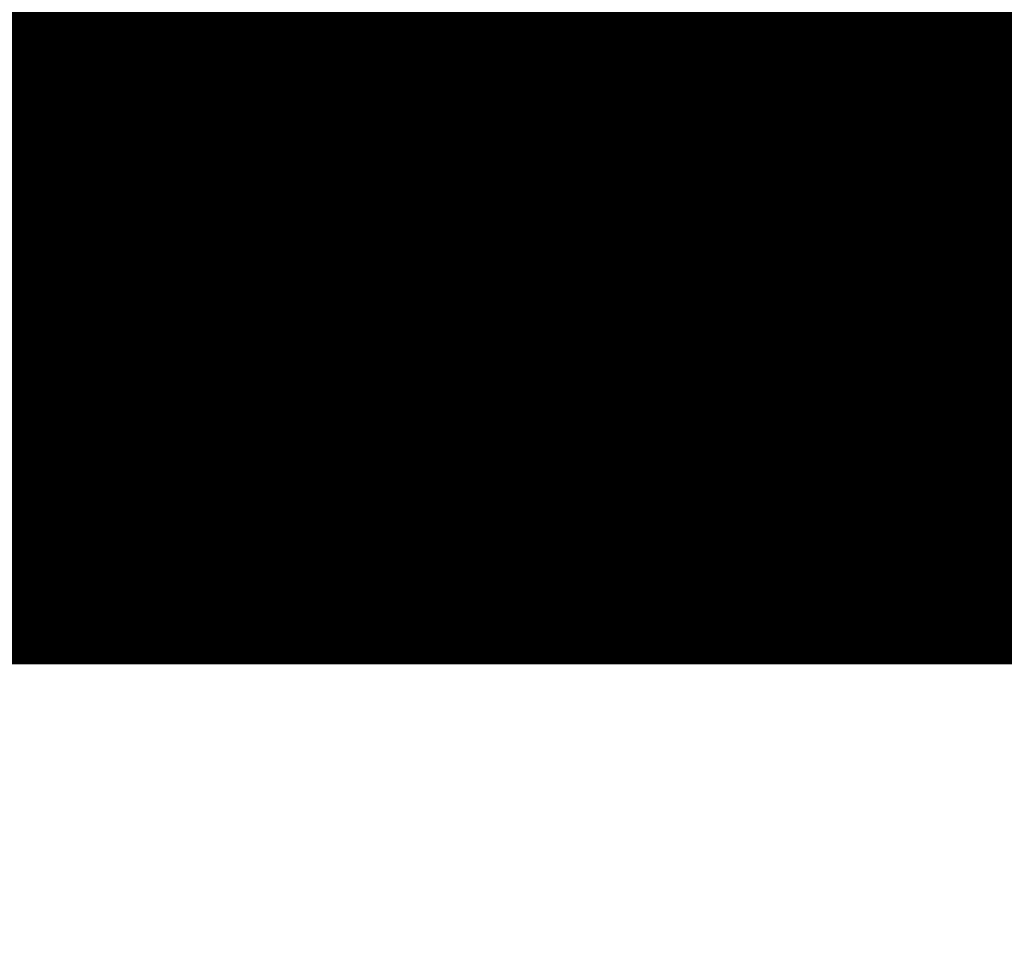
# Model space of a CAD drawing. Extents: x 0 to 65, y -0.2 to 30.2.
# Tile 58 of 237: x 34.237 to 34.496, y 14.658 to 14.905. Entities that reach past the tile are written whole.
import ezdxf

# ---------------------------------------------------------------- set-up
doc = ezdxf.new("R2010")
doc.units = 0
doc.layers.add('BOARD_GEOMETRY_SILKSCREEN_', color=1, linetype='CONTINUOUS')

msp = doc.modelspace()

# ---------------------------------------------------------------- linework, layer by layer
at = {"layer": 'BOARD_GEOMETRY_SILKSCREEN_', "const_width": 0.01905}
for points in [[(34.309812, 14.7447), (33.913318, 15.141448)], [(34.310828, 14.7447), (33.914334, 15.141448)], [(34.312098, 14.7447), (33.91535, 15.141448)], [(34.31286, 14.7447), (33.916366, 15.141448)], [(34.31413, 14.7447), (33.917382, 15.141448)], [(34.315146, 14.7447), (33.918144, 15.141448)], [(34.316162, 14.7447), (33.919414, 15.141448)], [(34.317432, 14.7447), (33.92043, 15.141448)], [(34.318194, 14.7447), (33.921446, 15.141448)], [(34.319464, 14.7447), (33.922462, 15.141448)], [(34.32048, 14.7447), (33.923478, 15.141448)], [(34.321496, 14.7447), (33.924748, 15.141448)], [(34.322512, 14.7447), (33.925764, 15.141448)], [(34.323528, 14.7447), (33.92678, 15.141448)], [(34.324798, 14.7447), (33.927796, 15.141448)], [(34.325814, 14.7447), (33.928812, 15.141448)], [(34.32683, 14.7447), (33.929828, 15.141448)], [(34.327846, 14.7447), (33.931098, 15.141448)], [(34.328862, 14.7447), (33.932114, 15.141448)], [(34.329878, 14.7447), (33.93313, 15.141448)], [(34.331148, 14.7447), (33.934146, 15.141448)], [(34.332164, 14.7447), (33.935162, 15.141448)], [(34.33318, 14.7447), (33.936432, 15.141448)], [(34.334196, 14.7447), (33.937194, 15.141448)], [(34.335212, 14.7447), (33.938464, 15.141448)], [(34.336482, 14.7447), (33.93948, 15.141448)], [(34.337244, 14.7447), (33.940496, 15.141448)], [(34.338514, 14.7447), (33.941766, 15.141448)], [(34.33953, 14.7447), (33.942528, 15.141448)], [(34.340546, 14.7447), (33.943798, 15.141448)], [(34.341816, 14.7447), (33.944814, 15.141448)], [(34.342578, 14.7447), (33.94583, 15.141448)], [(34.343848, 14.7447), (33.946846, 15.141448)], [(34.344864, 14.7447), (33.947862, 15.141448)], [(34.34588, 14.7447), (33.949132, 15.141448)], [(34.34715, 14.7447), (33.950148, 15.141448)], [(34.347912, 14.7447), (33.951164, 15.141448)], [(34.349182, 14.7447), (33.95218, 15.141448)], [(34.350198, 14.7447), (33.953196, 15.141448)], [(34.351214, 14.7447), (33.954212, 15.141448)], [(34.35223, 14.7447), (33.955482, 15.141448)], [(34.353246, 14.7447), (33.956498, 15.141448)], [(34.354262, 14.7447), (33.957514, 15.141448)], [(34.355532, 14.7447), (33.95853, 15.141448)], [(34.356548, 14.7447), (33.959546, 15.141448)], [(34.357564, 14.7447), (33.960816, 15.141448)], [(34.35858, 14.7447), (33.961578, 15.141448)], [(34.359596, 14.7447), (33.962848, 15.141448)], [(34.360866, 14.7447), (33.963864, 15.141448)], [(34.361628, 14.7447), (33.96488, 15.141448)], [(34.362898, 14.7447), (33.96615, 15.141448)], [(34.363914, 14.7447), (33.966912, 15.141448)], [(34.36493, 14.7447), (33.968182, 15.141448)], [(34.3662, 14.7447), (33.969198, 15.141448)], [(34.366962, 14.7447), (33.970214, 15.141448)], [(34.368232, 14.7447), (33.971484, 15.141448)], [(34.369248, 14.7447), (33.972246, 15.141448)], [(34.370264, 14.7447), (33.973516, 15.141448)], [(34.371534, 14.7447), (33.974532, 15.141448)], [(34.372296, 14.7447), (33.975548, 15.141448)], [(34.373566, 14.7447), (33.976564, 15.141448)], [(34.374582, 14.7447), (33.97758, 15.141448)], [(34.375598, 14.7447), (33.97885, 15.141448)], [(34.376614, 14.7447), (33.979866, 15.141448)], [(34.37763, 14.7447), (33.980882, 15.141448)], [(34.3789, 14.7447), (33.981898, 15.141448)], [(34.379916, 14.7447), (33.982914, 15.141448)], [(34.380932, 14.7447), (33.98393, 15.141448)], [(34.381948, 14.7447), (33.9852, 15.141448)], [(34.382964, 14.7447), (33.985962, 15.141448)], [(34.38398, 14.7447), (33.987232, 15.141448)], [(34.38525, 14.7447), (33.988248, 15.141448)], [(34.386266, 14.7447), (33.989264, 15.141448)], [(34.387282, 14.7447), (33.990534, 15.141448)], [(34.388298, 14.7447), (33.991296, 15.141448)], [(34.389314, 14.7447), (33.992566, 15.141448)], [(34.390584, 14.7447), (33.993582, 15.141448)], [(34.391346, 14.7447), (33.994598, 15.141448)], [(34.392616, 14.7447), (33.995868, 15.141448)], [(34.393632, 14.7447), (33.99663, 15.141448)], [(34.394648, 14.7447), (33.9979, 15.141448)], [(34.395918, 14.7447), (33.998916, 15.141448)], [(34.39668, 14.7447), (33.999932, 15.141448)], [(34.39795, 14.7447), (34.000948, 15.141448)], [(34.398966, 14.7447), (34.001964, 15.141448)], [(34.399982, 14.7447), (34.003234, 15.141448)], [(34.400998, 14.7447), (34.00425, 15.141448)], [(34.402014, 14.7447), (34.005266, 15.141448)], [(34.403284, 14.7447), (34.006282, 15.141448)], [(34.4043, 14.7447), (34.007298, 15.141448)], [(34.405316, 14.7447), (34.008314, 15.141448)], [(34.406332, 14.7447), (34.009584, 15.141448)], [(34.407348, 14.7447), (34.0106, 15.141448)], [(34.408364, 14.7447), (34.011616, 15.141448)], [(34.409634, 14.7447), (34.012632, 15.141448)], [(34.41065, 14.7447), (34.013648, 15.141448)], [(34.411666, 14.7447), (34.014918, 15.141448)], [(34.412682, 14.7447), (34.01568, 15.141448)], [(34.413698, 14.7447), (34.01695, 15.141448)], [(34.414968, 14.7447), (34.017966, 15.141448)], [(34.41573, 14.7447), (34.018982, 15.141448)], [(34.417, 14.7447), (34.020252, 15.141448)], [(34.418016, 14.7447), (34.021014, 15.141448)], [(34.419032, 14.7447), (34.022284, 15.141448)], [(34.420302, 14.7447), (34.0233, 15.141448)], [(34.421064, 14.7447), (34.024316, 15.141448)], [(34.422334, 14.7447), (34.025332, 15.141448)], [(34.42335, 14.7447), (34.026348, 15.141448)], [(34.424366, 14.7447), (34.027618, 15.141448)], [(34.425636, 14.7447), (34.028634, 15.141448)], [(34.426398, 14.7447), (34.02965, 15.141448)], [(34.427668, 14.7447), (34.030666, 15.141448)], [(34.428684, 14.7447), (34.031682, 15.141448)], [(34.4297, 14.7447), (34.032698, 15.141448)], [(34.430716, 14.7447), (34.033968, 15.141448)], [(34.431732, 14.7447), (34.034984, 15.141448)], [(34.433002, 14.7447), (34.036, 15.141448)], [(34.434018, 14.7447), (34.037016, 15.141448)], [(34.435034, 14.7447), (34.038032, 15.141448)], [(34.43605, 14.7447), (34.039302, 15.141448)], [(34.437066, 14.7447), (34.040064, 15.141448)], [(34.438082, 14.7447), (34.041334, 15.141448)], [(34.439352, 14.7447), (34.04235, 15.141448)], [(34.440114, 14.7447), (34.043366, 15.141448)], [(34.441384, 14.7447), (34.044636, 15.141448)], [(34.4424, 14.7447), (34.045398, 15.141448)], [(34.443416, 14.7447), (34.046668, 15.141448)], [(34.444686, 14.7447), (34.047684, 15.141448)], [(34.445448, 14.7447), (34.0487, 15.141448)], [(34.446718, 14.7447), (34.04997, 15.141448)], [(34.447734, 14.7447), (34.050732, 15.141448)], [(34.44875, 14.7447), (34.052002, 15.141448)], [(34.45002, 14.7447), (34.053018, 15.141448)], [(34.450782, 14.7447), (34.054034, 15.141448)], [(34.452052, 14.7447), (34.05505, 15.141448)], [(34.453068, 14.7447), (34.056066, 15.141448)], [(34.454084, 14.7447), (34.057336, 15.141448)], [(34.4551, 14.7447), (34.058352, 15.141448)], [(34.456116, 14.7447), (34.059368, 15.141448)], [(34.457386, 14.7447), (34.060384, 15.141448)], [(34.458402, 14.7447), (34.0614, 15.141448)], [(34.459418, 14.7447), (34.062416, 15.141448)], [(34.460434, 14.7447), (34.063686, 15.141448)], [(34.46145, 14.7447), (34.064448, 15.141448)], [(34.462466, 14.7447), (34.065718, 15.141448)], [(34.463736, 14.7447), (34.066734, 15.141448)], [(34.464752, 14.7447), (34.06775, 15.141448)], [(34.465768, 14.7447), (34.06902, 15.141448)], [(34.466784, 14.7447), (34.069782, 15.141448)], [(34.4678, 14.7447), (34.071052, 15.141448)], [(34.46907, 14.7447), (34.072068, 15.141448)], [(34.469832, 14.7447), (34.073084, 15.141448)], [(34.471102, 14.7447), (34.074354, 15.141448)], [(34.472118, 14.7447), (34.075116, 15.141448)], [(34.473134, 14.7447), (34.076386, 15.141448)], [(34.474404, 14.7447), (34.077402, 15.141448)], [(34.475166, 14.7447), (34.078418, 15.141448)], [(34.476436, 14.7447), (34.079434, 15.141448)], [(34.477452, 14.7447), (34.08045, 15.141448)], [(34.478468, 14.7447), (34.08172, 15.141448)], [(34.479484, 14.7447), (34.082736, 15.141448)], [(34.4805, 14.7447), (34.083752, 15.141448)], [(34.48177, 14.7447), (34.084768, 15.141448)], [(34.482786, 14.7447), (34.085784, 15.141448)], [(34.483802, 14.7447), (34.0868, 15.141448)], [(34.484818, 14.7447), (34.08807, 15.141448)], [(34.485834, 14.7447), (34.089086, 15.141448)], [(34.48685, 14.7447), (34.090102, 15.141448)], [(34.48812, 14.7447), (34.091118, 15.141448)], [(34.489136, 14.7447), (34.092134, 15.141448)], [(34.490152, 14.7447), (34.093404, 15.141448)], [(34.491168, 14.7447), (34.094166, 15.141448)], [(34.492184, 14.7447), (34.095436, 15.141448)], [(34.493454, 14.7447), (34.096452, 15.141448)], [(34.494216, 14.7447), (34.097468, 15.141448)], [(34.495486, 14.7447), (34.098738, 15.141448)], [(34.496502, 14.7447), (34.0995, 15.141448)], [(34.497518, 14.7447), (34.10077, 15.141448)], [(34.498788, 14.7447), (34.101786, 15.141448)], [(34.49955, 14.7447), (34.102802, 15.141448)], [(34.50082, 14.7447), (34.104072, 15.141448)], [(34.501836, 14.7447), (34.104834, 15.141448)], [(34.502852, 14.7447), (34.106104, 15.141448)], [(34.504122, 14.7447), (34.10712, 15.141448)], [(34.504884, 14.7447), (34.108136, 15.141448)], [(34.506154, 14.7447), (34.109152, 15.141448)], [(34.50717, 14.7447), (34.110168, 15.141448)], [(34.508186, 14.7447), (34.111184, 15.141448)], [(34.509202, 14.7447), (34.112454, 15.141448)], [(34.510218, 14.7447), (34.11347, 15.141448)], [(34.511488, 14.7447), (34.114486, 15.141448)], [(34.512504, 14.7447), (34.115502, 15.141448)], [(34.51352, 14.7447), (34.116518, 15.141448)], [(34.514536, 14.7447), (34.117788, 15.141448)], [(34.515552, 14.7447), (34.11855, 15.141448)], [(34.516568, 14.7447), (34.11982, 15.141448)], [(34.517838, 14.7447), (34.120836, 15.141448)], [(34.5186, 14.7447), (34.121852, 15.141448)], [(34.51987, 14.7447), (34.123122, 15.141448)], [(34.520886, 14.7447), (34.123884, 15.141448)], [(34.521902, 14.7447), (34.125154, 15.141448)], [(34.523172, 14.7447), (34.12617, 15.141448)], [(34.523934, 14.7447), (34.127186, 15.141448)], [(34.525204, 14.7447), (34.128456, 15.141448)], [(34.52622, 14.7447), (34.129218, 15.141448)], [(34.527236, 14.7447), (34.130488, 15.141448)], [(34.528506, 14.7447), (34.131504, 15.141448)], [(34.529268, 14.7447), (34.13252, 15.141448)], [(34.530538, 14.7447), (34.133536, 15.141448)], [(34.531554, 14.7447), (34.134552, 15.141448)], [(34.53257, 14.7447), (34.135822, 15.141448)], [(34.533586, 14.7447), (34.136838, 15.141448)], [(34.534602, 14.7447), (34.137854, 15.141448)], [(34.535872, 14.7447), (34.13887, 15.141448)], [(34.536888, 14.7447), (34.139886, 15.141448)], [(34.537904, 14.7447), (34.140902, 15.141448)], [(34.53892, 14.7447), (34.142172, 15.141448)], [(34.539936, 14.7447), (34.143188, 15.141448)], [(34.540952, 14.7447), (34.144204, 15.141448)], [(34.542222, 14.7447), (34.14522, 15.141448)], [(34.543238, 14.7447), (34.146236, 15.141448)], [(34.544254, 14.7447), (34.147506, 15.141448)], [(34.54527, 14.7447), (34.148268, 15.141448)], [(34.546286, 14.7447), (34.149538, 15.141448)], [(34.547556, 14.7447), (34.150554, 15.141448)], [(34.548318, 14.7447), (34.15157, 15.141448)], [(34.549588, 14.7447), (34.15284, 15.141448)], [(34.550604, 14.7447), (34.153602, 15.141448)], [(34.55162, 14.7447), (34.154872, 15.141448)], [(34.55289, 14.7447), (34.155888, 15.141448)], [(34.553652, 14.7447), (34.156904, 15.141448)], [(34.554922, 14.7447), (34.15792, 15.141448)], [(34.555938, 14.744446), (34.158936, 15.141448)], [(34.557208, 14.744446), (34.160206, 15.141448)], [(34.558478, 14.744446), (34.161222, 15.141448)], [(34.559748, 14.744192), (34.162238, 15.141448)], [(34.560764, 14.744192), (34.163254, 15.141448)], [(34.562034, 14.743938), (34.16427, 15.141448)], [(34.56305, 14.743684), (34.165286, 15.141448)], [(34.56432, 14.743684), (34.166556, 15.141448)], [(34.56559, 14.743684), (34.167572, 15.141448)], [(34.566606, 14.743684), (34.168588, 15.141448)], [(34.567876, 14.74343), (34.169604, 15.141448)], [(34.568892, 14.743176), (34.17062, 15.141448)], [(34.570162, 14.743176), (34.17189, 15.141448)], [(34.571432, 14.742922), (34.172652, 15.141448)], [(34.572702, 14.742922), (34.173922, 15.141448)], [(34.573718, 14.742922), (34.174938, 15.141448)], [(34.574988, 14.742668), (34.175954, 15.141448)], [(34.576004, 14.742668), (34.177224, 15.141448)], [(34.577274, 14.742414), (34.177986, 15.141448)], [(34.578544, 14.74216), (34.179256, 15.141448)], [(34.57956, 14.74216), (34.180272, 15.141448)], [(34.58083, 14.74216), (34.181288, 15.141448)], [(34.581846, 14.74216), (34.182558, 15.141448)], [(34.583116, 14.741906), (34.18332, 15.141448)], [(34.584132, 14.741652), (34.18459, 15.141448)], [(34.585656, 14.741652), (34.185606, 15.141448)], [(34.58718, 14.741144), (34.186622, 15.141448)], [(34.588704, 14.740636), (34.187638, 15.141448)], [(34.590228, 14.740382), (34.188654, 15.141448)], [(34.591752, 14.739874), (34.18967, 15.141448)], [(34.593276, 14.739366), (34.19094, 15.141448)], [(34.5948, 14.738858), (34.191956, 15.141448)], [(34.596324, 14.73835), (34.192972, 15.141448)], [(34.597848, 14.737842), (34.193988, 15.141448)], [(34.599372, 14.737588), (34.195004, 15.141448)], [(34.600896, 14.73708), (34.196274, 15.141448)], [(34.60242, 14.736572), (34.197036, 15.141448)], [(34.603944, 14.736064), (34.198306, 15.141448)], [(34.605468, 14.735556), (34.199322, 15.141448)], [(34.606992, 14.735302), (34.200338, 15.141448)], [(34.608516, 14.73454), (34.201608, 15.141448)], [(34.61004, 14.734286), (34.20237, 15.141448)], [(34.611564, 14.733778), (34.20364, 15.141448)], [(34.613088, 14.73327), (34.204656, 15.141448)], [(34.614612, 14.733016), (34.205672, 15.141448)], [(34.616136, 14.732), (34.206942, 15.141448)], [(34.618422, 14.73073), (34.207704, 15.141448)], [(34.620708, 14.729714), (34.208974, 15.141448)], [(34.622994, 14.728444), (34.20999, 15.141448)], [(34.62528, 14.727174), (34.211006, 15.141448)], [(34.627566, 14.726158), (34.212022, 15.141448)], [(34.629852, 14.724634), (34.213038, 15.141448)], [(34.632138, 14.723618), (34.214308, 15.141448)], [(34.634424, 14.722348), (34.215324, 15.141448)], [(34.63671, 14.721078), (34.21634, 15.141448)], [(34.638996, 14.720062), (34.217356, 15.141448)], [(34.641282, 14.718538), (34.218372, 15.141448)], [(34.645346, 14.715744), (34.219388, 15.141448)], [(34.651188, 14.710918), (34.220658, 15.141448)], [(34.65703, 14.706092), (34.221674, 15.141448)], [(34.662872, 14.701266), (34.22269, 15.141448)], [(35.109912, 14.255242), (34.223706, 15.141448)], [(35.109912, 14.256258), (34.224722, 15.141448)], [(35.109912, 14.257528), (34.225992, 15.141448)], [(35.109912, 14.25829), (34.226754, 15.141448)], [(35.109912, 14.25956), (34.228024, 15.141448)], [(35.109912, 14.260576), (34.22904, 15.141448)], [(35.109912, 14.261592), (34.230056, 15.141448)], [(35.109912, 14.262608), (34.231326, 15.141448)], [(35.109912, 14.263624), (34.232088, 15.141448)], [(35.109912, 14.264894), (34.233358, 15.141448)], [(35.109912, 14.26591), (34.234374, 15.141448)], [(35.109912, 14.266926), (34.23539, 15.141448)], [(35.109912, 14.267942), (34.236406, 15.141448)], [(35.109912, 14.268958), (34.237422, 15.141448)], [(35.109912, 14.269974), (34.238692, 15.141448)], [(35.109912, 14.271244), (34.239708, 15.141448)], [(35.109912, 14.27226), (34.240724, 15.141448)], [(35.109912, 14.273276), (34.24174, 15.141448)], [(35.109912, 14.274292), (34.242756, 15.141448)], [(35.109912, 14.275308), (34.243772, 15.141448)], [(35.109912, 14.276578), (34.245042, 15.141448)], [(35.109912, 14.27734), (34.246058, 15.141448)], [(35.109912, 14.27861), (34.247074, 15.141448)], [(35.109912, 14.279626), (34.24809, 15.141448)], [(35.109912, 14.280642), (34.249106, 15.141448)], [(35.109912, 14.281912), (34.250376, 15.141448)], [(35.109912, 14.282674), (34.251138, 15.141448)], [(35.109912, 14.283944), (34.252408, 15.141448)], [(35.109912, 14.28496), (34.253424, 15.141448)], [(35.109912, 14.285976), (34.25444, 15.141448)], [(35.109912, 14.286992), (34.25571, 15.141448)], [(35.109912, 14.288008), (34.256472, 15.141448)], [(35.109912, 14.289278), (34.257742, 15.141448)], [(35.109912, 14.290294), (34.258758, 15.141448)], [(35.109912, 14.29131), (34.259774, 15.141448)], [(35.109912, 14.292326), (34.261044, 15.141448)], [(35.109912, 14.293342), (34.261806, 15.141448)], [(35.109912, 14.294358), (34.263076, 15.141448)], [(35.109912, 14.295628), (34.264092, 15.141448)], [(35.109912, 14.296644), (34.265108, 15.141448)], [(35.109912, 14.29766), (34.266124, 15.141448)], [(35.109912, 14.298676), (34.26714, 15.141448)], [(35.109912, 14.299692), (34.26841, 15.141448)], [(35.109912, 14.300962), (34.269426, 15.141448)], [(35.109912, 14.301724), (34.270442, 15.141448)], [(35.109912, 14.302994), (34.271458, 15.141448)], [(35.109912, 14.30401), (34.272474, 15.141448)], [(35.109912, 14.305026), (34.27349, 15.141448)], [(35.109912, 14.306296), (34.27476, 15.141448)], [(35.109912, 14.307058), (34.275522, 15.141448)], [(35.109912, 14.308328), (34.276792, 15.141448)], [(35.109912, 14.309344), (34.277808, 15.141448)], [(34.258758, 14.7447), (33.864804, 15.138908)], [(34.260028, 14.7447), (33.86582, 15.138908)], [(34.261044, 14.7447), (33.866836, 15.138908)], [(34.26206, 14.7447), (33.867852, 15.139162)], [(34.26333, 14.7447), (33.868868, 15.139162)], [(34.264092, 14.7447), (33.869884, 15.139162)], [(34.265362, 14.7447), (33.8709, 15.139162)], [(34.266378, 14.7447), (33.871916, 15.139162)], [(34.267394, 14.7447), (33.872932, 15.139162)], [(34.26841, 14.7447), (33.873948, 15.139162)], [(34.269426, 14.7447), (33.874964, 15.139162)], [(34.270696, 14.7447), (33.87598, 15.139416)], [(34.271712, 14.7447), (33.876996, 15.139416)], [(34.272728, 14.7447), (33.877758, 15.139416)], [(34.273744, 14.7447), (33.879028, 15.139416)], [(34.27476, 14.7447), (33.880044, 15.13967)], [(34.275776, 14.7447), (33.880806, 15.13967)], [(34.277046, 14.7447), (33.882076, 15.13967)], [(34.278062, 14.7447), (33.883092, 15.139924)], [(34.279078, 14.7447), (33.883854, 15.139924)], [(34.280094, 14.7447), (33.885124, 15.139924)], [(34.28111, 14.7447), (33.88614, 15.139924)], [(34.28238, 14.7447), (33.886902, 15.139924)], [(34.283142, 14.7447), (33.887918, 15.139924)], [(34.284412, 14.7447), (33.889188, 15.139924)], [(34.285428, 14.7447), (33.88995, 15.139924)], [(34.286444, 14.7447), (33.890966, 15.140178)], [(34.287714, 14.7447), (33.892236, 15.140178)], [(34.288476, 14.7447), (33.892998, 15.140178)], [(34.289746, 14.7447), (33.894014, 15.140178)], [(34.290762, 14.7447), (33.895284, 15.140432)], [(34.291778, 14.7447), (33.896046, 15.140432)], [(34.293048, 14.7447), (33.897062, 15.140432)], [(34.29381, 14.7447), (33.898078, 15.140686)], [(34.29508, 14.7447), (33.899094, 15.140686)], [(34.296096, 14.7447), (33.90011, 15.140686)], [(34.297112, 14.7447), (33.901126, 15.140686)], [(34.298128, 14.7447), (33.902142, 15.140686)], [(34.299144, 14.7447), (33.903158, 15.140686)], [(34.300414, 14.7447), (33.904174, 15.140686)], [(34.30143, 14.7447), (33.90519, 15.140686)], [(34.302446, 14.7447), (33.906206, 15.14094)], [(34.303462, 14.7447), (33.907222, 15.14094)], [(34.304478, 14.7447), (33.908238, 15.14094)], [(34.305494, 14.7447), (33.909254, 15.14094)], [(34.306764, 14.7447), (33.91027, 15.141194)], [(34.30778, 14.7447), (33.911286, 15.141194)], [(34.308796, 14.7447), (33.912302, 15.141194)], [(34.238946, 14.7447), (33.847278, 15.136368)], [(34.239708, 14.7447), (33.84804, 15.136368)], [(34.240978, 14.7447), (33.848802, 15.136622)], [(34.241994, 14.7447), (33.849818, 15.136876)], [(34.24301, 14.7447), (33.850834, 15.136876)], [(34.244026, 14.7447), (33.85185, 15.136876)], [(34.245042, 14.7447), (33.852612, 15.13713)], [(34.246312, 14.7447), (33.853628, 15.137384)], [(34.247328, 14.7447), (33.85439, 15.137638)], [(34.248344, 14.7447), (33.855406, 15.137638)], [(34.24936, 14.7447), (33.856422, 15.137638)], [(34.250376, 14.7447), (33.857184, 15.137892)], [(34.251392, 14.7447), (33.8582, 15.138146)], [(34.252662, 14.7447), (33.859216, 15.138146)], [(34.253678, 14.7447), (33.859978, 15.1384)], [(34.254694, 14.7447), (33.860994, 15.1384)], [(34.25571, 14.7447), (33.861756, 15.138654)], [(34.256726, 14.7447), (33.862772, 15.138654)], [(34.257996, 14.7447), (33.863788, 15.138654)], [(34.228278, 14.7447), (33.83788, 15.134844)], [(34.22904, 14.7447), (33.838896, 15.135098)], [(34.23031, 14.7447), (33.839658, 15.135352)], [(34.231326, 14.7447), (33.840674, 15.135352)], [(34.232342, 14.7447), (33.84169, 15.135352)], [(34.233612, 14.7447), (33.842706, 15.135606)], [(34.234374, 14.7447), (33.843468, 15.13586)], [(34.235644, 14.7447), (33.84423, 15.13586)], [(34.23666, 14.7447), (33.845246, 15.136114)], [(34.237676, 14.7447), (33.846262, 15.136114)], [(33.919414, 14.7447), (34.554414, 14.7447)]]:
    msp.add_lwpolyline(points, dxfattribs=at)
at = {"layer": 'BOARD_GEOMETRY_SILKSCREEN_', "const_width": 0.009652}
for points in [[(34.222182, 14.7447, -1), (34.231834, 14.7447)], [(34.223452, 14.7447, -1), (34.233104, 14.7447)], [(34.224214, 14.7447, -1), (34.233866, 14.7447)], [(34.225484, 14.7447, -1), (34.235136, 14.7447)], [(34.2265, 14.7447, -1), (34.236152, 14.7447)], [(34.227516, 14.7447, -1), (34.237168, 14.7447)], [(34.228786, 14.7447, -1), (34.238438, 14.7447)], [(34.229548, 14.7447, -1), (34.2392, 14.7447)], [(34.230818, 14.7447, -1), (34.24047, 14.7447)], [(34.231834, 14.7447, -1), (34.241486, 14.7447)], [(34.23285, 14.7447, -1), (34.242502, 14.7447)], [(34.23412, 14.7447, -1), (34.243772, 14.7447)], [(34.234882, 14.7447, -1), (34.244534, 14.7447)], [(34.236152, 14.7447, -1), (34.245804, 14.7447)], [(34.237168, 14.7447, -1), (34.24682, 14.7447)], [(34.238184, 14.7447, -1), (34.247836, 14.7447)], [(34.2392, 14.7447, -1), (34.248852, 14.7447)], [(34.240216, 14.7447, -1), (34.249868, 14.7447)], [(34.241486, 14.7447, -1), (34.251138, 14.7447)], [(34.242502, 14.7447, -1), (34.252154, 14.7447)], [(34.243518, 14.7447, -1), (34.25317, 14.7447)], [(34.244534, 14.7447, -1), (34.254186, 14.7447)], [(34.24555, 14.7447, -1), (34.255202, 14.7447)], [(34.246566, 14.7447, -1), (34.256218, 14.7447)], [(34.247836, 14.7447, -1), (34.257488, 14.7447)], [(34.248852, 14.7447, -1), (34.258504, 14.7447)], [(34.249868, 14.7447, -1), (34.25952, 14.7447)], [(34.250884, 14.7447, -1), (34.260536, 14.7447)], [(34.2519, 14.7447, -1), (34.261552, 14.7447)], [(34.25317, 14.7447, -1), (34.262822, 14.7447)], [(34.253932, 14.7447, -1), (34.263584, 14.7447)], [(34.255202, 14.7447, -1), (34.264854, 14.7447)], [(34.256218, 14.7447, -1), (34.26587, 14.7447)], [(34.257234, 14.7447, -1), (34.266886, 14.7447)], [(34.258504, 14.7447, -1), (34.268156, 14.7447)], [(34.259266, 14.7447, -1), (34.268918, 14.7447)], [(34.260536, 14.7447, -1), (34.270188, 14.7447)], [(34.261552, 14.7447, -1), (34.271204, 14.7447)], [(34.262568, 14.7447, -1), (34.27222, 14.7447)], [(34.263584, 14.7447, -1), (34.273236, 14.7447)], [(34.2646, 14.7447, -1), (34.274252, 14.7447)], [(34.26587, 14.7447, -1), (34.275522, 14.7447)], [(34.266886, 14.7447, -1), (34.276538, 14.7447)], [(34.267902, 14.7447, -1), (34.277554, 14.7447)], [(34.268918, 14.7447, -1), (34.27857, 14.7447)], [(34.269934, 14.7447, -1), (34.279586, 14.7447)], [(34.27095, 14.7447, -1), (34.280602, 14.7447)], [(34.27222, 14.7447, -1), (34.281872, 14.7447)], [(34.273236, 14.7447, -1), (34.282888, 14.7447)], [(34.274252, 14.7447, -1), (34.283904, 14.7447)], [(34.275268, 14.7447, -1), (34.28492, 14.7447)], [(34.276284, 14.7447, -1), (34.285936, 14.7447)], [(34.277554, 14.7447, -1), (34.287206, 14.7447)], [(34.278316, 14.7447, -1), (34.287968, 14.7447)], [(34.279586, 14.7447, -1), (34.289238, 14.7447)], [(34.280602, 14.7447, -1), (34.290254, 14.7447)], [(34.281618, 14.7447, -1), (34.29127, 14.7447)], [(34.282888, 14.7447, -1), (34.29254, 14.7447)], [(34.28365, 14.7447, -1), (34.293302, 14.7447)], [(34.28492, 14.7447, -1), (34.294572, 14.7447)], [(34.285936, 14.7447, -1), (34.295588, 14.7447)], [(34.286952, 14.7447, -1), (34.296604, 14.7447)], [(34.288222, 14.7447, -1), (34.297874, 14.7447)], [(34.288984, 14.7447, -1), (34.298636, 14.7447)], [(34.290254, 14.7447, -1), (34.299906, 14.7447)], [(34.29127, 14.7447, -1), (34.300922, 14.7447)], [(34.292286, 14.7447, -1), (34.301938, 14.7447)], [(34.293302, 14.7447, -1), (34.302954, 14.7447)], [(34.294318, 14.7447, -1), (34.30397, 14.7447)], [(34.295588, 14.7447, -1), (34.30524, 14.7447)], [(34.296604, 14.7447, -1), (34.306256, 14.7447)], [(34.29762, 14.7447, -1), (34.307272, 14.7447)], [(34.298636, 14.7447, -1), (34.308288, 14.7447)], [(34.299652, 14.7447, -1), (34.309304, 14.7447)], [(34.300668, 14.7447, -1), (34.31032, 14.7447)], [(34.301938, 14.7447, -1), (34.31159, 14.7447)], [(34.302954, 14.7447, -1), (34.312606, 14.7447)], [(34.30397, 14.7447, -1), (34.313622, 14.7447)], [(34.304986, 14.7447, -1), (34.314638, 14.7447)], [(34.306002, 14.7447, -1), (34.315654, 14.7447)], [(34.307272, 14.7447, -1), (34.316924, 14.7447)], [(34.308034, 14.7447, -1), (34.317686, 14.7447)], [(34.309304, 14.7447, -1), (34.318956, 14.7447)], [(34.31032, 14.7447, -1), (34.319972, 14.7447)], [(34.311336, 14.7447, -1), (34.320988, 14.7447)], [(34.312606, 14.7447, -1), (34.322258, 14.7447)], [(34.313368, 14.7447, -1), (34.32302, 14.7447)], [(34.314638, 14.7447, -1), (34.32429, 14.7447)], [(34.315654, 14.7447, -1), (34.325306, 14.7447)], [(34.31667, 14.7447, -1), (34.326322, 14.7447)], [(34.317686, 14.7447, -1), (34.327338, 14.7447)], [(34.318702, 14.7447, -1), (34.328354, 14.7447)], [(34.319972, 14.7447, -1), (34.329624, 14.7447)], [(34.320988, 14.7447, -1), (34.33064, 14.7447)], [(34.322004, 14.7447, -1), (34.331656, 14.7447)], [(34.32302, 14.7447, -1), (34.332672, 14.7447)], [(34.324036, 14.7447, -1), (34.333688, 14.7447)], [(34.325052, 14.7447, -1), (34.334704, 14.7447)], [(34.326322, 14.7447, -1), (34.335974, 14.7447)], [(34.327338, 14.7447, -1), (34.33699, 14.7447)], [(34.328354, 14.7447, -1), (34.338006, 14.7447)], [(34.32937, 14.7447, -1), (34.339022, 14.7447)], [(34.330386, 14.7447, -1), (34.340038, 14.7447)], [(34.331656, 14.7447, -1), (34.341308, 14.7447)], [(34.332418, 14.7447, -1), (34.34207, 14.7447)], [(34.333688, 14.7447, -1), (34.34334, 14.7447)], [(34.334704, 14.7447, -1), (34.344356, 14.7447)], [(34.33572, 14.7447, -1), (34.345372, 14.7447)], [(34.33699, 14.7447, -1), (34.346642, 14.7447)], [(34.337752, 14.7447, -1), (34.347404, 14.7447)], [(34.339022, 14.7447, -1), (34.348674, 14.7447)], [(34.340038, 14.7447, -1), (34.34969, 14.7447)], [(34.341054, 14.7447, -1), (34.350706, 14.7447)], [(34.342324, 14.7447, -1), (34.351976, 14.7447)], [(34.343086, 14.7447, -1), (34.352738, 14.7447)], [(34.344356, 14.7447, -1), (34.354008, 14.7447)], [(34.345372, 14.7447, -1), (34.355024, 14.7447)], [(34.346388, 14.7447, -1), (34.35604, 14.7447)], [(34.347404, 14.7447, -1), (34.357056, 14.7447)], [(34.34842, 14.7447, -1), (34.358072, 14.7447)], [(34.349436, 14.7447, -1), (34.359088, 14.7447)], [(34.350706, 14.7447, -1), (34.360358, 14.7447)], [(34.351722, 14.7447, -1), (34.361374, 14.7447)], [(34.352738, 14.7447, -1), (34.36239, 14.7447)], [(34.353754, 14.7447, -1), (34.363406, 14.7447)], [(34.35477, 14.7447, -1), (34.364422, 14.7447)], [(34.35604, 14.7447, -1), (34.365692, 14.7447)], [(34.356802, 14.7447, -1), (34.366454, 14.7447)], [(34.358072, 14.7447, -1), (34.367724, 14.7447)], [(34.359088, 14.7447, -1), (34.36874, 14.7447)], [(34.360104, 14.7447, -1), (34.369756, 14.7447)], [(34.361374, 14.7447, -1), (34.371026, 14.7447)], [(34.362136, 14.7447, -1), (34.371788, 14.7447)], [(34.363406, 14.7447, -1), (34.373058, 14.7447)], [(34.364422, 14.7447, -1), (34.374074, 14.7447)], [(34.365438, 14.7447, -1), (34.37509, 14.7447)], [(34.366708, 14.7447, -1), (34.37636, 14.7447)], [(34.36747, 14.7447, -1), (34.377122, 14.7447)], [(34.36874, 14.7447, -1), (34.378392, 14.7447)], [(34.369756, 14.7447, -1), (34.379408, 14.7447)], [(34.370772, 14.7447, -1), (34.380424, 14.7447)], [(34.371788, 14.7447, -1), (34.38144, 14.7447)], [(34.372804, 14.7447, -1), (34.382456, 14.7447)], [(34.374074, 14.7447, -1), (34.383726, 14.7447)], [(34.37509, 14.7447, -1), (34.384742, 14.7447)], [(34.376106, 14.7447, -1), (34.385758, 14.7447)], [(34.377122, 14.7447, -1), (34.386774, 14.7447)], [(34.378138, 14.7447, -1), (34.38779, 14.7447)], [(34.379154, 14.7447, -1), (34.388806, 14.7447)], [(34.380424, 14.7447, -1), (34.390076, 14.7447)], [(34.38144, 14.7447, -1), (34.391092, 14.7447)], [(34.382456, 14.7447, -1), (34.392108, 14.7447)], [(34.383472, 14.7447, -1), (34.393124, 14.7447)], [(34.384488, 14.7447, -1), (34.39414, 14.7447)], [(34.385758, 14.7447, -1), (34.39541, 14.7447)], [(34.38652, 14.7447, -1), (34.396172, 14.7447)], [(34.38779, 14.7447, -1), (34.397442, 14.7447)], [(34.388806, 14.7447, -1), (34.398458, 14.7447)], [(34.389822, 14.7447, -1), (34.399474, 14.7447)], [(34.391092, 14.7447, -1), (34.400744, 14.7447)], [(34.391854, 14.7447, -1), (34.401506, 14.7447)], [(34.393124, 14.7447, -1), (34.402776, 14.7447)], [(34.39414, 14.7447, -1), (34.403792, 14.7447)], [(34.395156, 14.7447, -1), (34.404808, 14.7447)], [(34.396172, 14.7447, -1), (34.405824, 14.7447)], [(34.397188, 14.7447, -1), (34.40684, 14.7447)], [(34.398458, 14.7447, -1), (34.40811, 14.7447)], [(34.399474, 14.7447, -1), (34.409126, 14.7447)], [(34.40049, 14.7447, -1), (34.410142, 14.7447)], [(34.401506, 14.7447, -1), (34.411158, 14.7447)], [(34.402522, 14.7447, -1), (34.412174, 14.7447)], [(34.403538, 14.7447, -1), (34.41319, 14.7447)], [(34.404808, 14.7447, -1), (34.41446, 14.7447)], [(34.405824, 14.7447, -1), (34.415476, 14.7447)], [(34.40684, 14.7447, -1), (34.416492, 14.7447)], [(34.407856, 14.7447, -1), (34.417508, 14.7447)], [(34.408872, 14.7447, -1), (34.418524, 14.7447)], [(34.410142, 14.7447, -1), (34.419794, 14.7447)], [(34.410904, 14.7447, -1), (34.420556, 14.7447)], [(34.412174, 14.7447, -1), (34.421826, 14.7447)], [(34.41319, 14.7447, -1), (34.422842, 14.7447)], [(34.414206, 14.7447, -1), (34.423858, 14.7447)], [(34.415476, 14.7447, -1), (34.425128, 14.7447)], [(34.416238, 14.7447, -1), (34.42589, 14.7447)], [(34.417508, 14.7447, -1), (34.42716, 14.7447)], [(34.418524, 14.7447, -1), (34.428176, 14.7447)], [(34.41954, 14.7447, -1), (34.429192, 14.7447)], [(34.42081, 14.7447, -1), (34.430462, 14.7447)], [(34.421572, 14.7447, -1), (34.431224, 14.7447)], [(34.422842, 14.7447, -1), (34.432494, 14.7447)], [(34.423858, 14.7447, -1), (34.43351, 14.7447)], [(34.424874, 14.7447, -1), (34.434526, 14.7447)], [(34.42589, 14.7447, -1), (34.435542, 14.7447)], [(34.426906, 14.7447, -1), (34.436558, 14.7447)], [(34.428176, 14.7447, -1), (34.437828, 14.7447)], [(34.429192, 14.7447, -1), (34.438844, 14.7447)], [(34.430208, 14.7447, -1), (34.43986, 14.7447)], [(34.431224, 14.7447, -1), (34.440876, 14.7447)], [(34.43224, 14.7447, -1), (34.441892, 14.7447)], [(34.433256, 14.7447, -1), (34.442908, 14.7447)], [(34.434526, 14.7447, -1), (34.444178, 14.7447)], [(34.435288, 14.7447, -1), (34.44494, 14.7447)], [(34.436558, 14.7447, -1), (34.44621, 14.7447)], [(34.437574, 14.7447, -1), (34.447226, 14.7447)], [(34.43859, 14.7447, -1), (34.448242, 14.7447)], [(34.43986, 14.7447, -1), (34.449512, 14.7447)], [(34.440622, 14.7447, -1), (34.450274, 14.7447)], [(34.441892, 14.7447, -1), (34.451544, 14.7447)], [(34.442908, 14.7447, -1), (34.45256, 14.7447)], [(34.443924, 14.7447, -1), (34.453576, 14.7447)], [(34.445194, 14.7447, -1), (34.454846, 14.7447)], [(34.445956, 14.7447, -1), (34.455608, 14.7447)], [(34.447226, 14.7447, -1), (34.456878, 14.7447)], [(34.448242, 14.7447, -1), (34.457894, 14.7447)], [(34.449258, 14.7447, -1), (34.45891, 14.7447)], [(34.450274, 14.7447, -1), (34.459926, 14.7447)], [(34.45129, 14.7447, -1), (34.460942, 14.7447)], [(34.45256, 14.7447, -1), (34.462212, 14.7447)], [(34.453576, 14.7447, -1), (34.463228, 14.7447)], [(34.454592, 14.7447, -1), (34.464244, 14.7447)], [(34.455608, 14.7447, -1), (34.46526, 14.7447)], [(34.456624, 14.7447, -1), (34.466276, 14.7447)], [(34.45764, 14.7447, -1), (34.467292, 14.7447)], [(34.45891, 14.7447, -1), (34.468562, 14.7447)], [(34.459926, 14.7447, -1), (34.469578, 14.7447)], [(34.460942, 14.7447, -1), (34.470594, 14.7447)], [(34.461958, 14.7447, -1), (34.47161, 14.7447)], [(34.462974, 14.7447, -1), (34.472626, 14.7447)], [(34.464244, 14.7447, -1), (34.473896, 14.7447)], [(34.465006, 14.7447, -1), (34.474658, 14.7447)], [(34.466276, 14.7447, -1), (34.475928, 14.7447)], [(34.467292, 14.7447, -1), (34.476944, 14.7447)], [(34.468308, 14.7447, -1), (34.47796, 14.7447)], [(34.469578, 14.7447, -1), (34.47923, 14.7447)], [(34.47034, 14.7447, -1), (34.479992, 14.7447)], [(34.47161, 14.7447, -1), (34.481262, 14.7447)], [(34.472626, 14.7447, -1), (34.482278, 14.7447)], [(34.473642, 14.7447, -1), (34.483294, 14.7447)], [(34.474658, 14.7447, -1), (34.48431, 14.7447)], [(34.475674, 14.7447, -1), (34.485326, 14.7447)], [(34.476944, 14.7447, -1), (34.486596, 14.7447)], [(34.47796, 14.7447, -1), (34.487612, 14.7447)], [(34.478976, 14.7447, -1), (34.488628, 14.7447)], [(34.479992, 14.7447, -1), (34.489644, 14.7447)], [(34.481008, 14.7447, -1), (34.49066, 14.7447)], [(34.482024, 14.7447, -1), (34.491676, 14.7447)], [(34.483294, 14.7447, -1), (34.492946, 14.7447)], [(34.48431, 14.7447, -1), (34.493962, 14.7447)], [(34.485326, 14.7447, -1), (34.494978, 14.7447)], [(34.486342, 14.7447, -1), (34.495994, 14.7447)], [(34.487358, 14.7447, -1), (34.49701, 14.7447)], [(34.488628, 14.7447, -1), (34.49828, 14.7447)], [(34.48939, 14.7447, -1), (34.499042, 14.7447)], [(34.49066, 14.7447, -1), (34.500312, 14.7447)], [(34.491676, 14.7447, -1), (34.501328, 14.7447)], [(34.492692, 14.7447, -1), (34.502344, 14.7447)], [(34.493962, 14.7447, -1), (34.503614, 14.7447)], [(34.494724, 14.7447, -1), (34.504376, 14.7447)], [(34.495994, 14.7447, -1), (34.505646, 14.7447)], [(34.49701, 14.7447, -1), (34.506662, 14.7447)], [(34.498026, 14.7447, -1), (34.507678, 14.7447)], [(34.499296, 14.7447, -1), (34.508948, 14.7447)], [(34.500058, 14.7447, -1), (34.50971, 14.7447)], [(34.231834, 14.7447, -1), (34.222182, 14.7447)], [(34.233104, 14.7447, -1), (34.223452, 14.7447)], [(34.233866, 14.7447, -1), (34.224214, 14.7447)], [(34.235136, 14.7447, -1), (34.225484, 14.7447)], [(34.236152, 14.7447, -1), (34.2265, 14.7447)], [(34.237168, 14.7447, -1), (34.227516, 14.7447)], [(34.238438, 14.7447, -1), (34.228786, 14.7447)], [(34.2392, 14.7447, -1), (34.229548, 14.7447)], [(34.24047, 14.7447, -1), (34.230818, 14.7447)], [(34.241486, 14.7447, -1), (34.231834, 14.7447)], [(34.242502, 14.7447, -1), (34.23285, 14.7447)], [(34.243772, 14.7447, -1), (34.23412, 14.7447)], [(34.244534, 14.7447, -1), (34.234882, 14.7447)], [(34.245804, 14.7447, -1), (34.236152, 14.7447)], [(34.24682, 14.7447, -1), (34.237168, 14.7447)], [(34.247836, 14.7447, -1), (34.238184, 14.7447)], [(34.248852, 14.7447, -1), (34.2392, 14.7447)], [(34.249868, 14.7447, -1), (34.240216, 14.7447)], [(34.251138, 14.7447, -1), (34.241486, 14.7447)], [(34.252154, 14.7447, -1), (34.242502, 14.7447)], [(34.25317, 14.7447, -1), (34.243518, 14.7447)], [(34.254186, 14.7447, -1), (34.244534, 14.7447)], [(34.255202, 14.7447, -1), (34.24555, 14.7447)], [(34.256218, 14.7447, -1), (34.246566, 14.7447)], [(34.257488, 14.7447, -1), (34.247836, 14.7447)], [(34.258504, 14.7447, -1), (34.248852, 14.7447)], [(34.25952, 14.7447, -1), (34.249868, 14.7447)], [(34.260536, 14.7447, -1), (34.250884, 14.7447)], [(34.261552, 14.7447, -1), (34.2519, 14.7447)], [(34.262822, 14.7447, -1), (34.25317, 14.7447)], [(34.263584, 14.7447, -1), (34.253932, 14.7447)], [(34.264854, 14.7447, -1), (34.255202, 14.7447)], [(34.26587, 14.7447, -1), (34.256218, 14.7447)], [(34.266886, 14.7447, -1), (34.257234, 14.7447)], [(34.268156, 14.7447, -1), (34.258504, 14.7447)], [(34.268918, 14.7447, -1), (34.259266, 14.7447)], [(34.270188, 14.7447, -1), (34.260536, 14.7447)], [(34.271204, 14.7447, -1), (34.261552, 14.7447)], [(34.27222, 14.7447, -1), (34.262568, 14.7447)], [(34.273236, 14.7447, -1), (34.263584, 14.7447)], [(34.274252, 14.7447, -1), (34.2646, 14.7447)], [(34.275522, 14.7447, -1), (34.26587, 14.7447)], [(34.276538, 14.7447, -1), (34.266886, 14.7447)], [(34.277554, 14.7447, -1), (34.267902, 14.7447)], [(34.27857, 14.7447, -1), (34.268918, 14.7447)], [(34.279586, 14.7447, -1), (34.269934, 14.7447)], [(34.280602, 14.7447, -1), (34.27095, 14.7447)], [(34.281872, 14.7447, -1), (34.27222, 14.7447)], [(34.282888, 14.7447, -1), (34.273236, 14.7447)], [(34.283904, 14.7447, -1), (34.274252, 14.7447)], [(34.28492, 14.7447, -1), (34.275268, 14.7447)], [(34.285936, 14.7447, -1), (34.276284, 14.7447)], [(34.287206, 14.7447, -1), (34.277554, 14.7447)], [(34.287968, 14.7447, -1), (34.278316, 14.7447)], [(34.289238, 14.7447, -1), (34.279586, 14.7447)], [(34.290254, 14.7447, -1), (34.280602, 14.7447)], [(34.29127, 14.7447, -1), (34.281618, 14.7447)], [(34.29254, 14.7447, -1), (34.282888, 14.7447)], [(34.293302, 14.7447, -1), (34.28365, 14.7447)], [(34.294572, 14.7447, -1), (34.28492, 14.7447)], [(34.295588, 14.7447, -1), (34.285936, 14.7447)], [(34.296604, 14.7447, -1), (34.286952, 14.7447)], [(34.297874, 14.7447, -1), (34.288222, 14.7447)], [(34.298636, 14.7447, -1), (34.288984, 14.7447)], [(34.299906, 14.7447, -1), (34.290254, 14.7447)], [(34.300922, 14.7447, -1), (34.29127, 14.7447)], [(34.301938, 14.7447, -1), (34.292286, 14.7447)], [(34.302954, 14.7447, -1), (34.293302, 14.7447)], [(34.30397, 14.7447, -1), (34.294318, 14.7447)], [(34.30524, 14.7447, -1), (34.295588, 14.7447)], [(34.306256, 14.7447, -1), (34.296604, 14.7447)], [(34.307272, 14.7447, -1), (34.29762, 14.7447)], [(34.308288, 14.7447, -1), (34.298636, 14.7447)], [(34.309304, 14.7447, -1), (34.299652, 14.7447)], [(34.31032, 14.7447, -1), (34.300668, 14.7447)], [(34.31159, 14.7447, -1), (34.301938, 14.7447)], [(34.312606, 14.7447, -1), (34.302954, 14.7447)], [(34.313622, 14.7447, -1), (34.30397, 14.7447)], [(34.314638, 14.7447, -1), (34.304986, 14.7447)], [(34.315654, 14.7447, -1), (34.306002, 14.7447)], [(34.316924, 14.7447, -1), (34.307272, 14.7447)], [(34.317686, 14.7447, -1), (34.308034, 14.7447)], [(34.318956, 14.7447, -1), (34.309304, 14.7447)], [(34.319972, 14.7447, -1), (34.31032, 14.7447)], [(34.320988, 14.7447, -1), (34.311336, 14.7447)], [(34.322258, 14.7447, -1), (34.312606, 14.7447)], [(34.32302, 14.7447, -1), (34.313368, 14.7447)], [(34.32429, 14.7447, -1), (34.314638, 14.7447)], [(34.325306, 14.7447, -1), (34.315654, 14.7447)], [(34.326322, 14.7447, -1), (34.31667, 14.7447)], [(34.327338, 14.7447, -1), (34.317686, 14.7447)], [(34.328354, 14.7447, -1), (34.318702, 14.7447)], [(34.329624, 14.7447, -1), (34.319972, 14.7447)], [(34.33064, 14.7447, -1), (34.320988, 14.7447)], [(34.331656, 14.7447, -1), (34.322004, 14.7447)], [(34.332672, 14.7447, -1), (34.32302, 14.7447)], [(34.333688, 14.7447, -1), (34.324036, 14.7447)], [(34.334704, 14.7447, -1), (34.325052, 14.7447)], [(34.335974, 14.7447, -1), (34.326322, 14.7447)], [(34.33699, 14.7447, -1), (34.327338, 14.7447)], [(34.338006, 14.7447, -1), (34.328354, 14.7447)], [(34.339022, 14.7447, -1), (34.32937, 14.7447)], [(34.340038, 14.7447, -1), (34.330386, 14.7447)], [(34.341308, 14.7447, -1), (34.331656, 14.7447)], [(34.34207, 14.7447, -1), (34.332418, 14.7447)], [(34.34334, 14.7447, -1), (34.333688, 14.7447)], [(34.344356, 14.7447, -1), (34.334704, 14.7447)], [(34.345372, 14.7447, -1), (34.33572, 14.7447)], [(34.346642, 14.7447, -1), (34.33699, 14.7447)], [(34.347404, 14.7447, -1), (34.337752, 14.7447)], [(34.348674, 14.7447, -1), (34.339022, 14.7447)], [(34.34969, 14.7447, -1), (34.340038, 14.7447)], [(34.350706, 14.7447, -1), (34.341054, 14.7447)], [(34.351976, 14.7447, -1), (34.342324, 14.7447)], [(34.352738, 14.7447, -1), (34.343086, 14.7447)], [(34.354008, 14.7447, -1), (34.344356, 14.7447)], [(34.355024, 14.7447, -1), (34.345372, 14.7447)], [(34.35604, 14.7447, -1), (34.346388, 14.7447)], [(34.357056, 14.7447, -1), (34.347404, 14.7447)], [(34.358072, 14.7447, -1), (34.34842, 14.7447)], [(34.359088, 14.7447, -1), (34.349436, 14.7447)], [(34.360358, 14.7447, -1), (34.350706, 14.7447)], [(34.361374, 14.7447, -1), (34.351722, 14.7447)], [(34.36239, 14.7447, -1), (34.352738, 14.7447)], [(34.363406, 14.7447, -1), (34.353754, 14.7447)], [(34.364422, 14.7447, -1), (34.35477, 14.7447)], [(34.365692, 14.7447, -1), (34.35604, 14.7447)], [(34.366454, 14.7447, -1), (34.356802, 14.7447)], [(34.367724, 14.7447, -1), (34.358072, 14.7447)], [(34.36874, 14.7447, -1), (34.359088, 14.7447)], [(34.369756, 14.7447, -1), (34.360104, 14.7447)], [(34.371026, 14.7447, -1), (34.361374, 14.7447)], [(34.371788, 14.7447, -1), (34.362136, 14.7447)], [(34.373058, 14.7447, -1), (34.363406, 14.7447)], [(34.374074, 14.7447, -1), (34.364422, 14.7447)], [(34.37509, 14.7447, -1), (34.365438, 14.7447)], [(34.37636, 14.7447, -1), (34.366708, 14.7447)], [(34.377122, 14.7447, -1), (34.36747, 14.7447)], [(34.378392, 14.7447, -1), (34.36874, 14.7447)], [(34.379408, 14.7447, -1), (34.369756, 14.7447)], [(34.380424, 14.7447, -1), (34.370772, 14.7447)], [(34.38144, 14.7447, -1), (34.371788, 14.7447)], [(34.382456, 14.7447, -1), (34.372804, 14.7447)], [(34.383726, 14.7447, -1), (34.374074, 14.7447)], [(34.384742, 14.7447, -1), (34.37509, 14.7447)], [(34.385758, 14.7447, -1), (34.376106, 14.7447)], [(34.386774, 14.7447, -1), (34.377122, 14.7447)], [(34.38779, 14.7447, -1), (34.378138, 14.7447)], [(34.388806, 14.7447, -1), (34.379154, 14.7447)], [(34.390076, 14.7447, -1), (34.380424, 14.7447)], [(34.391092, 14.7447, -1), (34.38144, 14.7447)], [(34.392108, 14.7447, -1), (34.382456, 14.7447)], [(34.393124, 14.7447, -1), (34.383472, 14.7447)], [(34.39414, 14.7447, -1), (34.384488, 14.7447)], [(34.39541, 14.7447, -1), (34.385758, 14.7447)], [(34.396172, 14.7447, -1), (34.38652, 14.7447)], [(34.397442, 14.7447, -1), (34.38779, 14.7447)], [(34.398458, 14.7447, -1), (34.388806, 14.7447)], [(34.399474, 14.7447, -1), (34.389822, 14.7447)], [(34.400744, 14.7447, -1), (34.391092, 14.7447)], [(34.401506, 14.7447, -1), (34.391854, 14.7447)], [(34.402776, 14.7447, -1), (34.393124, 14.7447)], [(34.403792, 14.7447, -1), (34.39414, 14.7447)], [(34.404808, 14.7447, -1), (34.395156, 14.7447)], [(34.405824, 14.7447, -1), (34.396172, 14.7447)], [(34.40684, 14.7447, -1), (34.397188, 14.7447)], [(34.40811, 14.7447, -1), (34.398458, 14.7447)], [(34.409126, 14.7447, -1), (34.399474, 14.7447)], [(34.410142, 14.7447, -1), (34.40049, 14.7447)], [(34.411158, 14.7447, -1), (34.401506, 14.7447)], [(34.412174, 14.7447, -1), (34.402522, 14.7447)], [(34.41319, 14.7447, -1), (34.403538, 14.7447)], [(34.41446, 14.7447, -1), (34.404808, 14.7447)], [(34.415476, 14.7447, -1), (34.405824, 14.7447)], [(34.416492, 14.7447, -1), (34.40684, 14.7447)], [(34.417508, 14.7447, -1), (34.407856, 14.7447)], [(34.418524, 14.7447, -1), (34.408872, 14.7447)], [(34.419794, 14.7447, -1), (34.410142, 14.7447)], [(34.420556, 14.7447, -1), (34.410904, 14.7447)], [(34.421826, 14.7447, -1), (34.412174, 14.7447)], [(34.422842, 14.7447, -1), (34.41319, 14.7447)], [(34.423858, 14.7447, -1), (34.414206, 14.7447)], [(34.425128, 14.7447, -1), (34.415476, 14.7447)], [(34.42589, 14.7447, -1), (34.416238, 14.7447)], [(34.42716, 14.7447, -1), (34.417508, 14.7447)], [(34.428176, 14.7447, -1), (34.418524, 14.7447)], [(34.429192, 14.7447, -1), (34.41954, 14.7447)], [(34.430462, 14.7447, -1), (34.42081, 14.7447)], [(34.431224, 14.7447, -1), (34.421572, 14.7447)], [(34.432494, 14.7447, -1), (34.422842, 14.7447)], [(34.43351, 14.7447, -1), (34.423858, 14.7447)], [(34.434526, 14.7447, -1), (34.424874, 14.7447)], [(34.435542, 14.7447, -1), (34.42589, 14.7447)], [(34.436558, 14.7447, -1), (34.426906, 14.7447)], [(34.437828, 14.7447, -1), (34.428176, 14.7447)], [(34.438844, 14.7447, -1), (34.429192, 14.7447)], [(34.43986, 14.7447, -1), (34.430208, 14.7447)], [(34.440876, 14.7447, -1), (34.431224, 14.7447)], [(34.441892, 14.7447, -1), (34.43224, 14.7447)], [(34.442908, 14.7447, -1), (34.433256, 14.7447)], [(34.444178, 14.7447, -1), (34.434526, 14.7447)], [(34.44494, 14.7447, -1), (34.435288, 14.7447)], [(34.44621, 14.7447, -1), (34.436558, 14.7447)], [(34.447226, 14.7447, -1), (34.437574, 14.7447)], [(34.448242, 14.7447, -1), (34.43859, 14.7447)], [(34.449512, 14.7447, -1), (34.43986, 14.7447)], [(34.450274, 14.7447, -1), (34.440622, 14.7447)], [(34.451544, 14.7447, -1), (34.441892, 14.7447)], [(34.45256, 14.7447, -1), (34.442908, 14.7447)], [(34.453576, 14.7447, -1), (34.443924, 14.7447)], [(34.454846, 14.7447, -1), (34.445194, 14.7447)], [(34.455608, 14.7447, -1), (34.445956, 14.7447)], [(34.456878, 14.7447, -1), (34.447226, 14.7447)], [(34.457894, 14.7447, -1), (34.448242, 14.7447)], [(34.45891, 14.7447, -1), (34.449258, 14.7447)], [(34.459926, 14.7447, -1), (34.450274, 14.7447)], [(34.460942, 14.7447, -1), (34.45129, 14.7447)], [(34.462212, 14.7447, -1), (34.45256, 14.7447)], [(34.463228, 14.7447, -1), (34.453576, 14.7447)], [(34.464244, 14.7447, -1), (34.454592, 14.7447)], [(34.46526, 14.7447, -1), (34.455608, 14.7447)], [(34.466276, 14.7447, -1), (34.456624, 14.7447)], [(34.467292, 14.7447, -1), (34.45764, 14.7447)], [(34.468562, 14.7447, -1), (34.45891, 14.7447)], [(34.469578, 14.7447, -1), (34.459926, 14.7447)], [(34.470594, 14.7447, -1), (34.460942, 14.7447)], [(34.47161, 14.7447, -1), (34.461958, 14.7447)], [(34.472626, 14.7447, -1), (34.462974, 14.7447)], [(34.473896, 14.7447, -1), (34.464244, 14.7447)], [(34.474658, 14.7447, -1), (34.465006, 14.7447)], [(34.475928, 14.7447, -1), (34.466276, 14.7447)], [(34.476944, 14.7447, -1), (34.467292, 14.7447)], [(34.47796, 14.7447, -1), (34.468308, 14.7447)], [(34.47923, 14.7447, -1), (34.469578, 14.7447)], [(34.479992, 14.7447, -1), (34.47034, 14.7447)], [(34.481262, 14.7447, -1), (34.47161, 14.7447)], [(34.482278, 14.7447, -1), (34.472626, 14.7447)], [(34.483294, 14.7447, -1), (34.473642, 14.7447)], [(34.48431, 14.7447, -1), (34.474658, 14.7447)], [(34.485326, 14.7447, -1), (34.475674, 14.7447)], [(34.486596, 14.7447, -1), (34.476944, 14.7447)], [(34.487612, 14.7447, -1), (34.47796, 14.7447)], [(34.488628, 14.7447, -1), (34.478976, 14.7447)], [(34.489644, 14.7447, -1), (34.479992, 14.7447)], [(34.49066, 14.7447, -1), (34.481008, 14.7447)], [(34.491676, 14.7447, -1), (34.482024, 14.7447)], [(34.492946, 14.7447, -1), (34.483294, 14.7447)], [(34.493962, 14.7447, -1), (34.48431, 14.7447)], [(34.494978, 14.7447, -1), (34.485326, 14.7447)], [(34.495994, 14.7447, -1), (34.486342, 14.7447)], [(34.49701, 14.7447, -1), (34.487358, 14.7447)], [(34.49828, 14.7447, -1), (34.488628, 14.7447)], [(34.499042, 14.7447, -1), (34.48939, 14.7447)], [(34.500312, 14.7447, -1), (34.49066, 14.7447)], [(34.501328, 14.7447, -1), (34.491676, 14.7447)], [(34.502344, 14.7447, -1), (34.492692, 14.7447)], [(34.503614, 14.7447, -1), (34.493962, 14.7447)], [(34.504376, 14.7447, -1), (34.494724, 14.7447)], [(34.505646, 14.7447, -1), (34.495994, 14.7447)], [(34.506662, 14.7447, -1), (34.49701, 14.7447)], [(34.507678, 14.7447, -1), (34.498026, 14.7447)], [(34.508948, 14.7447, -1), (34.499296, 14.7447)], [(34.50971, 14.7447, -1), (34.500058, 14.7447)]]:
    msp.add_lwpolyline(points, format="xyb", dxfattribs=at)

doc.saveas('drawing.dxf')
